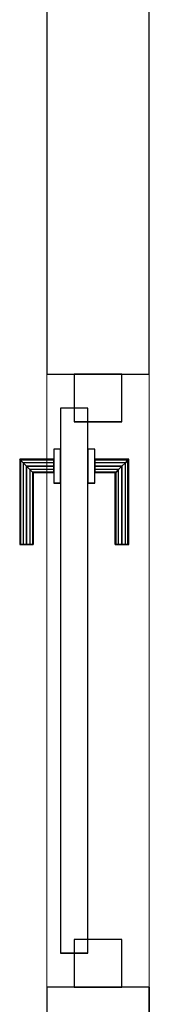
# Model space of a CAD drawing. Header units: metres. Extents: x 391.1 to 427.5, y 12.7 to 29.9.
# Tile 207 of 252: x 413.966 to 414.156, y 20.856 to 22.301. Entities that reach past the tile are written whole.
import ezdxf

# ---------------------------------------------------------------- set-up
doc = ezdxf.new("R2010")
doc.units = ezdxf.units.M
doc.layers.add('01_CARPINTERIA', color=5, linetype='Continuous', lineweight=25, true_color=0x0000ff)
for name, color, linetype, lineweight in [('A-GENM-____-OTLN', 7, 'Continuous', 18), ('A-WALL-____-MCUT', 7, 'Continuous', 25), ('A-WALL-____-OTLN', 7, 'Continuous', 25)]:
    doc.layers.add(name, color=color, linetype=linetype, lineweight=lineweight)

# ---------------------------------------------------------------- blocks, each defined once
blk = doc.blocks.new('Family - LONDR55-XX_ZZ-ARQ-CAA-M3D-Londres55-153644-01_CLI_AIRE_PS1')
at = {"layer": '01_CARPINTERIA', "color": 161, "true_color": 0xaaaaff}
for p, q in [((0.65, 0.1487), (0.65, 0.15)), ((0.65, 0.15), (0.65, 0.1487)), ((0.775, 0.15), (0.65, 0.15)), ((0.65, 0.145), (0.65, 0.1487)), ((0.65, 0.1487), (0.65, 0.145)), ((0.7737, 0.1487), (0.65, 0.1487)), ((0.7737, 0.1487), (0.65, 0.1487)), ((0.65, 0.14), (0.65, 0.145)), ((0.65, 0.145), (0.65, 0.14)), ((0.77, 0.145), (0.65, 0.145)), ((0.77, 0.145), (0.65, 0.145)), ((0.77, 0.145), (0.765, 0.14)), ((0.765, 0.14), (0.77, 0.145)), ((0.7737, 0.1487), (0.77, 0.145)), ((0.77, 0.145), (0.7737, 0.1487)), ((0.77, 0.1), (0.77, 0.145)), ((0.77, 0.1), (0.77, 0.145)), ((0.775, 0.15), (0.7737, 0.1487)), ((0.7737, 0.1487), (0.775, 0.15)), ((0.7737, 0.1), (0.7737, 0.1487)), ((0.7737, 0.1), (0.7737, 0.1487)), ((0.775, 0.1), (0.775, 0.15)), ((0.65, 0.135), (0.65, 0.14)), ((0.65, 0.14), (0.65, 0.135)), ((0.65, 0.14), (0.765, 0.14)), ((0.765, 0.14), (0.65, 0.14)), ((0.65, 0.135), (0.65, 0.1313)), ((0.65, 0.1313), (0.65, 0.135)), ((0.76, 0.135), (0.65, 0.135)), ((0.76, 0.135), (0.65, 0.135)), ((0.65, 0.1313), (0.65, 0.13)), ((0.65, 0.13), (0.65, 0.1313)), ((0.7563, 0.1313), (0.65, 0.1313)), ((0.7563, 0.1313), (0.65, 0.1313)), ((0.755, 0.13), (0.7563, 0.1313)), ((0.7563, 0.1313), (0.755, 0.13)), ((0.7563, 0.1313), (0.76, 0.135)), ((0.76, 0.135), (0.7563, 0.1313)), ((0.7563, 0.1), (0.7563, 0.1313)), ((0.7563, 0.1), (0.7563, 0.1313)), ((0.76, 0.135), (0.765, 0.14)), ((0.765, 0.14), (0.76, 0.135)), ((0.76, 0.1), (0.76, 0.135)), ((0.76, 0.1), (0.76, 0.135)), ((0.765, 0.14), (0.765, 0.1)), ((0.765, 0.1), (0.765, 0.14)), ((0.755, 0.13), (0.65, 0.13)), ((0.755, 0.1), (0.755, 0.13)), ((0.85, 0.09), (0.05, 0.09)), ((0.05, 0.09), (0.05, 0.05)), ((0.85, 0.09), (0.05, 0.09)), ((0.05, 0.05), (0.05, 0.09)), ((0.79, 0.1), (0.74, 0.1)), ((0.74, 0.1), (0.74, 0.09)), ((0.74, 0.09), (0.74, 0.1)), ((0.79, 0.1), (0.74, 0.1)), ((0.74, 0.09), (0.79, 0.09)), ((0.74, 0.09), (0.79, 0.09)), ((0.7563, 0.1), (0.755, 0.1)), ((0.755, 0.1), (0.7563, 0.1)), ((0.76, 0.1), (0.7563, 0.1)), ((0.7563, 0.1), (0.76, 0.1)), ((0.765, 0.1), (0.76, 0.1)), ((0.76, 0.1), (0.765, 0.1)), ((0.77, 0.1), (0.765, 0.1)), ((0.765, 0.1), (0.77, 0.1)), ((0.77, 0.1), (0.7737, 0.1)), ((0.7737, 0.1), (0.77, 0.1)), ((0.7737, 0.1), (0.775, 0.1)), ((0.775, 0.1), (0.7737, 0.1)), ((0.79, 0.09), (0.79, 0.1)), ((0.79, 0.09), (0.79, 0.1)), ((0.85, 0.05), (0.85, 0.09)), ((0.85, 0.05), (0.85, 0.09)), ((0.07, 0.07), (0, 0.07)), ((0, 0.07), (0, 0)), ((0.07, 0.07), (0, 0.07)), ((0, 0), (0, 0.07)), ((0.07, 0), (0.07, 0.07)), ((0.07, 0), (0.07, 0.07)), ((0.9, 0.07), (0.83, 0.07)), ((0.83, 0.07), (0.83, 0)), ((0.9, 0.07), (0.83, 0.07)), ((0.83, 0), (0.83, 0.07)), ((0.9, 0), (0.9, 0.07)), ((0.9, 0), (0.9, 0.07)), ((0.05, 0.05), (0.85, 0.05)), ((0.05, 0.05), (0.85, 0.05)), ((0.79, 0.05), (0.74, 0.05)), ((0.74, 0.05), (0.74, 0.04)), ((0.79, 0.05), (0.74, 0.05)), ((0.74, 0.04), (0.74, 0.05)), ((0.79, 0.04), (0.79, 0.05)), ((0.79, 0.04), (0.79, 0.05)), ((0.74, 0.04), (0.79, 0.04)), ((0.74, 0.04), (0.79, 0.04)), ((0.7563, 0.04), (0.755, 0.04)), ((0.755, 0.04), (0.7563, 0.04)), ((0.755, 0.01), (0.755, 0.04)), ((0.76, 0.04), (0.7563, 0.04)), ((0.7563, 0.04), (0.76, 0.04)), ((0.7563, 0.0087), (0.7563, 0.04)), ((0.7563, 0.0087), (0.7563, 0.04)), ((0.76, 0.04), (0.765, 0.04)), ((0.765, 0.04), (0.76, 0.04)), ((0.76, 0.005), (0.76, 0.04)), ((0.76, 0.005), (0.76, 0.04)), ((0.765, 0.04), (0.77, 0.04)), ((0.77, 0.04), (0.765, 0.04)), ((0.765, 0.04), (0.765, 0)), ((0.765, 0), (0.765, 0.04)), ((0.77, 0.04), (0.7737, 0.04)), ((0.7737, 0.04), (0.77, 0.04)), ((0.77, -0.005), (0.77, 0.04)), ((0.77, -0.005), (0.77, 0.04)), ((0.7737, 0.04), (0.775, 0.04)), ((0.775, 0.04), (0.7737, 0.04)), ((0.7737, -0.0087), (0.7737, 0.04)), ((0.7737, -0.0087), (0.7737, 0.04)), ((0.775, -0.01), (0.775, 0.04)), ((0, 0), (0.07, 0)), ((0, 0), (0.07, 0)), ((0.65, 0.0087), (0.65, 0.01)), ((0.65, 0.01), (0.65, 0.0087)), ((0.65, 0.01), (0.755, 0.01)), ((0.65, 0.005), (0.65, 0.0087)), ((0.65, 0.0087), (0.65, 0.005)), ((0.65, 0.0087), (0.7563, 0.0087)), ((0.65, 0.0087), (0.7563, 0.0087)), ((0.65, 0), (0.65, 0.005)), ((0.65, 0.005), (0.65, 0)), ((0.65, 0.005), (0.76, 0.005)), ((0.65, 0.005), (0.76, 0.005)), ((0.65, -0.005), (0.65, 0)), ((0.65, 0), (0.65, -0.005)), ((0.765, 0), (0.65, 0)), ((0.65, 0), (0.765, 0)), ((0.7563, 0.0087), (0.755, 0.01)), ((0.755, 0.01), (0.7563, 0.0087)), ((0.76, 0.005), (0.7563, 0.0087)), ((0.7563, 0.0087), (0.76, 0.005)), ((0.765, 0), (0.76, 0.005)), ((0.76, 0.005), (0.765, 0)), ((0.765, 0), (0.77, -0.005)), ((0.83, 0), (0.9, 0)), ((0.83, 0), (0.9, 0)), ((0.65, -0.005), (0.65, -0.0087)), ((0.65, -0.0087), (0.65, -0.005)), ((0.65, -0.005), (0.77, -0.005)), ((0.65, -0.005), (0.77, -0.005)), ((0.65, -0.0087), (0.65, -0.01)), ((0.65, -0.01), (0.65, -0.0087)), ((0.65, -0.0087), (0.7737, -0.0087)), ((0.65, -0.0087), (0.7737, -0.0087)), ((0.65, -0.01), (0.775, -0.01)), ((0.77, -0.005), (0.765, 0)), ((0.77, -0.005), (0.7737, -0.0087)), ((0.7737, -0.0087), (0.77, -0.005)), ((0.7737, -0.0087), (0.775, -0.01)), ((0.775, -0.01), (0.7737, -0.0087))]:
    blk.add_line(p, q, dxfattribs=at)
blk = doc.blocks.new('Family - Porta PS-1-153645-01_CLI_AIRE_PS1')
blk.add_blockref('Family - LONDR55-XX_ZZ-ARQ-CAA-M3D-Londres55-153644-01_CLI_AIRE_PS1', (0, 0))
blk = doc.blocks.new('Family - Evans P-1-153654-01_CLI_AIRE_PS1')
at = {"layer": 'A-WALL-____-MCUT', "color": 253, "true_color": 0xaaaaaa}
for p, q in [((2.25, 0.15), (2.05, 0.15)), ((2.25, 0), (2.25, 0.15)), ((3.72, 0.15), (3.15, 0.15)), ((3.15, 0.15), (3.15, 0)), ((2.05, 0), (2.25, 0)), ((3.15, 0), (5.52, 0))]:
    blk.add_line(p, q, dxfattribs=at)
at = {"layer": 'A-WALL-____-OTLN', "color": 253, "true_color": 0xaaaaaa}
for p, q in [((2.25, 0.15), (2.05, 0.15)), ((2.25, 0), (2.25, 0.15)), ((3.72, 0.15), (3.15, 0.15)), ((3.15, 0.15), (3.15, 0)), ((3.15, 0), (5.52, 0)), ((2.25, 0), (2.05, 0))]:
    blk.add_line(p, q, dxfattribs=at)
at = {"layer": 'A-WALL-____-OTLN', "color": 253, "lineweight": 18, "true_color": 0xaaaaaa}
blk.add_line((-0.15, 0), (5.52, 0), dxfattribs=at)
blk = doc.blocks.new('Family - Vano de puerta PS-1-153656-01_CLI_AIRE_PS1')
at = {"layer": 'A-GENM-____-OTLN', "color": 253, "true_color": 0xaaaaaa}
for p, q in [((414.1564, 21.7807), (414.0064, 21.7807)), ((414.0064, 21.7807), (414.0064, 20.8807)), ((414.0064, 20.8807), (414.0064, 21.7807)), ((414.0064, 21.7807), (414.1564, 21.7807)), ((414.1564, 20.8807), (414.1564, 21.7807)), ((414.1564, 21.7807), (414.1564, 20.8807)), ((414.0064, 20.8807), (414.1564, 20.8807)), ((414.0064, 20.8807), (414.1564, 20.8807))]:
    blk.add_line(p, q, dxfattribs=at)
blk = doc.blocks.new('LONDR55-XX_ZZ-ARQ-CAA-M3D-Londres55_ifc-1-01_CLI_AIRE_PS1')
at = {"layer": '01_CARPINTERIA', "color": 253, "lineweight": 18, "true_color": 0xaaaaaa, "rotation": 90}
blk.add_blockref('Family - Porta PS-1-153645-01_CLI_AIRE_PS1', (414.1164, 20.8807), dxfattribs=at)
at = {"layer": 'A-GENM-____-OTLN', "color": 253, "lineweight": 18, "true_color": 0xaaaaaa}
blk.add_blockref('Family - Vano de puerta PS-1-153656-01_CLI_AIRE_PS1', (0, 0), dxfattribs=at)
at = {"layer": 'A-WALL-____-OTLN', "color": 253, "lineweight": 18, "true_color": 0xaaaaaa, "rotation": 90}
blk.add_blockref('Family - Evans P-1-153654-01_CLI_AIRE_PS1', (414.1564, 18.6307), dxfattribs=at)

msp = doc.modelspace()

# ---------------------------------------------------------------- block references
at = {"lineweight": 5}
msp.add_blockref('LONDR55-XX_ZZ-ARQ-CAA-M3D-Londres55_ifc-1-01_CLI_AIRE_PS1', (0, 0), dxfattribs=at)

doc.saveas('drawing.dxf')
